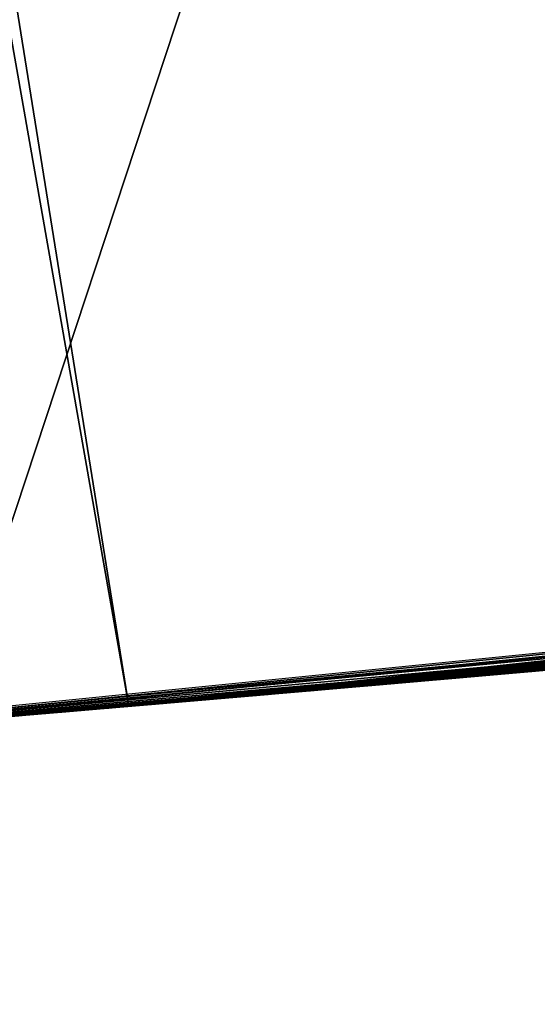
# Model space of a CAD drawing. Header units: millimetres. Extents: x -20 to 891, y -20 to 307.
# Tile 60 of 113: x 872.8548 to 872.9272, y 8.8156 to 8.9531. Entities that reach past the tile are written whole.
import ezdxf

# ---------------------------------------------------------------- set-up
doc = ezdxf.new("R2010")
doc.units = ezdxf.units.MM
doc.header["$LTSCALE"] = 41.718519
for name, color, linetype in [('78', 7, 'CONTINUOUS'), ('79', 7, 'CONTINUOUS'), ('80', 7, 'CONTINUOUS'), ('85', 7, 'CONTINUOUS'), ('93', 7, 'CONTINUOUS')]:
    doc.layers.add(name, color=color, linetype=linetype)

msp = doc.modelspace()

# ---------------------------------------------------------------- linework, layer by layer
at = {"layer": '78', "linetype": 'Continuous'}
for points in [[(866.54525, 48.24282, 65), (873.45983, 8.91633, 65), (867.12396, 48.37132, 65), (866.54525, 48.24282, 65)], [(873.45983, 8.91633, 65), (874.04762, 8.99293, 65), (867.12396, 48.37132, 65), (873.45983, 8.91633, 65)], [(865.9707, 48.09724, 65), (872.87006, 8.85719, 65), (866.54525, 48.24282, 65), (865.9707, 48.09724, 65)], [(872.87006, 8.85719, 65), (873.45983, 8.91633, 65), (866.54525, 48.24282, 65), (872.87006, 8.85719, 65)], [(872.27886, 8.81556, 65), (872.87006, 8.85719, 65), (865.9707, 48.09724, 65), (872.27886, 8.81556, 65)]]:
    msp.add_3dface(points, dxfattribs=at)
at = {"layer": '79', "linetype": 'Continuous'}
for points in [[(872.84444, 8.85502), (872.16423, 10.11124), (873.28988, 10.20536), (872.84444, 8.85502)], [(873.44273, 8.91437), (872.84444, 8.85502), (873.28988, 10.20536), (873.44273, 8.91437)]]:
    msp.add_3dface(points, dxfattribs=at)
at = {"layer": '80', "linetype": 'Continuous'}
for points in [[(873.74997, 8.95193, 10.4396), (872.86904, 8.8571, 11.96327), (872.86263, 8.85656, 9.73055), (873.74997, 8.95193, 10.4396)], [(872.87404, 8.85753, 11.9555), (872.86904, 8.8571, 11.96327), (873.74997, 8.95193, 10.4396), (872.87404, 8.85753, 11.9555)], [(872.8799, 8.85803, 11.94921), (872.87404, 8.85753, 11.9555), (873.74997, 8.95193, 10.4396), (872.8799, 8.85803, 11.94921)], [(872.88668, 8.85862, 11.94421), (872.8799, 8.85803, 11.94921), (873.74997, 8.95193, 10.4396), (872.88668, 8.85862, 11.94421)], [(872.89444, 8.85929, 11.94058), (872.88668, 8.85862, 11.94421), (873.74997, 8.95193, 10.4396), (872.89444, 8.85929, 11.94058)], [(872.90315, 8.86004, 11.93832), (872.89444, 8.85929, 11.94058), (873.74997, 8.95193, 10.4396), (872.90315, 8.86004, 11.93832)], [(872.91317, 8.86092, 11.93721), (872.90315, 8.86004, 11.93832), (873.74997, 8.95193, 10.4396), (872.91317, 8.86092, 11.93721)], [(872.92473, 8.86193, 11.93711), (872.91317, 8.86092, 11.93721), (873.74997, 8.95193, 10.4396), (872.92473, 8.86193, 11.93711)], [(872.93665, 8.86299, 11.9378), (872.92473, 8.86193, 11.93711), (873.74997, 8.95193, 10.4396), (872.93665, 8.86299, 11.9378)], [(873.54881, 8.92679, 16.96646), (872.78446, 8.85007, 18.2411), (872.76895, 8.84882, 16.9592), (873.54881, 8.92679, 16.96646)], [(872.80499, 8.85175, 18.2408), (872.78446, 8.85007, 18.2411), (873.54881, 8.92679, 16.96646), (872.80499, 8.85175, 18.2408)], [(873.49101, 8.91995, 18.25783), (872.80499, 8.85175, 18.2408), (873.54881, 8.92679, 16.96646), (873.49101, 8.91995, 18.25783)], [(873.49332, 8.92022, 21.734), (872.85562, 8.85596, 21.70401), (873.47432, 8.91801, 21.35349), (873.49332, 8.92022, 21.734)], [(873.47432, 8.91801, 21.35349), (872.85562, 8.85596, 21.70401), (873.41879, 8.91165, 21.35813), (873.47432, 8.91801, 21.35349)], [(873.45983, 8.91633, 65), (872.87006, 8.85719, 65), (873.41656, 8.91139, 25.28753), (873.45983, 8.91633, 65)], [(873.44273, 8.91437), (872.8902, 8.85892, 6.05054), (872.84444, 8.85502), (873.44273, 8.91437)], [(872.9597, 8.86504, 5.91877), (872.8902, 8.85892, 6.05054), (873.44273, 8.91437), (872.9597, 8.86504, 5.91877)], [(873.41879, 8.91165, 21.35813), (872.85562, 8.85596, 21.70401), (873.37232, 8.90644, 21.36227), (873.41879, 8.91165, 21.35813)], [(873.41656, 8.91139, 25.28753), (872.87006, 8.85719, 65), (873.35017, 8.904, 25.31867), (873.41656, 8.91139, 25.28753)], [(873.39674, 8.90916, 16.55589), (872.76895, 8.84882, 16.5416), (873.32496, 8.90125, 15.62578), (873.39674, 8.90916, 16.55589)], [(873.37232, 8.90644, 21.36227), (872.85562, 8.85596, 21.70401), (873.33248, 8.90207, 21.36601), (873.37232, 8.90644, 21.36227)], [(873.35017, 8.904, 25.31867), (872.87006, 8.85719, 65), (873.31241, 8.89989, 26.67257), (873.35017, 8.904, 25.31867)], [(873.33248, 8.90207, 21.36601), (872.85562, 8.85596, 21.70401), (873.29812, 8.89836, 21.36936), (873.33248, 8.90207, 21.36601)], [(873.32496, 8.90125, 15.62578), (872.76895, 8.84882, 16.5416), (873.22373, 8.89054, 15.57937), (873.32496, 8.90125, 15.62578)], [(873.31241, 8.89989, 26.67257), (872.87006, 8.85719, 65), (873.31228, 8.89988, 26.68122), (873.31241, 8.89989, 26.67257)], [(873.31228, 8.89988, 26.68122), (872.87006, 8.85719, 65), (873.3112, 8.89976, 26.69036), (873.31228, 8.89988, 26.68122)], [(873.3112, 8.89976, 26.69036), (872.87006, 8.85719, 65), (873.30922, 8.89955, 26.69963), (873.3112, 8.89976, 26.69036)], [(873.30922, 8.89955, 26.69963), (872.87006, 8.85719, 65), (873.30648, 8.89926, 26.70875), (873.30922, 8.89955, 26.69963)], [(873.30648, 8.89926, 26.70875), (872.87006, 8.85719, 65), (873.30291, 8.89887, 26.71781), (873.30648, 8.89926, 26.70875)], [(873.30291, 8.89887, 26.71781), (872.87006, 8.85719, 65), (873.29852, 8.8984, 26.72639), (873.30291, 8.89887, 26.71781)], [(873.29812, 8.89836, 21.36936), (872.85562, 8.85596, 21.70401), (873.26836, 8.8952, 21.37237), (873.29812, 8.89836, 21.36936)], [(873.29852, 8.8984, 26.72639), (872.87006, 8.85719, 65), (873.29362, 8.89788, 26.73388), (873.29852, 8.8984, 26.72639)], [(873.29362, 8.89788, 26.73388), (872.87006, 8.85719, 65), (873.28825, 8.89731, 26.74039), (873.29362, 8.89788, 26.73388)], [(873.28825, 8.89731, 26.74039), (872.87006, 8.85719, 65), (873.2822, 8.89666, 26.74624), (873.28825, 8.89731, 26.74039)], [(873.2822, 8.89666, 26.74624), (872.87006, 8.85719, 65), (873.27538, 8.89594, 26.75154), (873.2822, 8.89666, 26.74624)], [(873.27538, 8.89594, 26.75154), (872.87006, 8.85719, 65), (873.26739, 8.89509, 26.75655), (873.27538, 8.89594, 26.75154)], [(873.26836, 8.8952, 21.37237), (872.85562, 8.85596, 21.70401), (873.24245, 8.89248, 21.37506), (873.26836, 8.8952, 21.37237)], [(873.26739, 8.89509, 26.75655), (872.87006, 8.85719, 65), (873.2582, 8.89413, 26.76119), (873.26739, 8.89509, 26.75655)], [(873.2582, 8.89413, 26.76119), (872.87006, 8.85719, 65), (873.24755, 8.89301, 26.76535), (873.2582, 8.89413, 26.76119)], [(873.24245, 8.89248, 21.37506), (872.85562, 8.85596, 21.70401), (873.21979, 8.89013, 21.37746), (873.24245, 8.89248, 21.37506)], [(873.24755, 8.89301, 26.76535), (872.87006, 8.85719, 65), (873.23513, 8.89172, 26.7689), (873.24755, 8.89301, 26.76535)], [(873.23513, 8.89172, 26.7689), (872.87006, 8.85719, 65), (873.221, 8.89026, 26.77161), (873.23513, 8.89172, 26.7689)], [(873.22373, 8.89054, 15.57937), (872.76895, 8.84882, 16.5416), (873.13309, 8.88139, 15.52421), (873.22373, 8.89054, 15.57937)], [(873.21979, 8.89013, 21.37746), (872.85562, 8.85596, 21.70401), (873.19988, 8.88809, 21.37961), (873.21979, 8.89013, 21.37746)], [(873.221, 8.89026, 26.77161), (872.87006, 8.85719, 65), (873.20525, 8.88864, 26.77345), (873.221, 8.89026, 26.77161)], [(873.19988, 8.88809, 21.37961), (872.85562, 8.85596, 21.70401), (873.18225, 8.8863, 21.38154), (873.19988, 8.88809, 21.37961)], [(873.20525, 8.88864, 26.77345), (872.87006, 8.85719, 65), (873.18785, 8.88686, 26.77458), (873.20525, 8.88864, 26.77345)], [(873.18225, 8.8863, 21.38154), (872.85562, 8.85596, 21.70401), (873.16655, 8.88472, 21.38328), (873.18225, 8.8863, 21.38154)], [(873.18785, 8.88686, 26.77458), (872.87006, 8.85719, 65), (873.16876, 8.88494, 26.77523), (873.18785, 8.88686, 26.77458)], [(873.16876, 8.88494, 26.77523), (872.87006, 8.85719, 65), (873.14792, 8.88285, 26.77568), (873.16876, 8.88494, 26.77523)], [(873.16655, 8.88472, 21.38328), (872.85562, 8.85596, 21.70401), (873.15242, 8.8833, 21.38486), (873.16655, 8.88472, 21.38328)], [(873.15242, 8.8833, 21.38486), (872.85562, 8.85596, 21.70401), (873.13958, 8.88203, 21.3863), (873.15242, 8.8833, 21.38486)], [(873.14792, 8.88285, 26.77568), (872.87006, 8.85719, 65), (873.12592, 8.88068, 26.77629), (873.14792, 8.88285, 26.77568)], [(873.13309, 8.88139, 15.52421), (872.76895, 8.84882, 16.5416), (873.05267, 8.87362, 15.46053), (873.13309, 8.88139, 15.52421)], [(873.13958, 8.88203, 21.3863), (872.85562, 8.85596, 21.70401), (873.12779, 8.88086, 21.38764), (873.13958, 8.88203, 21.3863)], [(873.12779, 8.88086, 21.38764), (872.85562, 8.85596, 21.70401), (873.11702, 8.87981, 21.38887), (873.12779, 8.88086, 21.38764)], [(873.11702, 8.87981, 21.38887), (872.85562, 8.85596, 21.70401), (873.10585, 8.87872, 21.39015), (873.11702, 8.87981, 21.38887)], [(873.12592, 8.88068, 26.77629), (872.87006, 8.85719, 65), (873.10463, 8.8786, 26.7776), (873.12592, 8.88068, 26.77629)], [(873.10585, 8.87872, 21.39015), (872.85562, 8.85596, 21.70401), (873.09047, 8.87723, 21.39191), (873.10585, 8.87872, 21.39015)], [(873.10463, 8.8786, 26.7776), (872.87006, 8.85719, 65), (873.0857, 8.87677, 26.78), (873.10463, 8.8786, 26.7776)], [(873.09047, 8.87723, 21.39191), (872.85562, 8.85596, 21.70401), (873.07351, 8.8756, 21.39387), (873.09047, 8.87723, 21.39191)], [(873.0857, 8.87677, 26.78), (872.87006, 8.85719, 65), (873.05938, 8.87425, 26.78662), (873.0857, 8.87677, 26.78)], [(873.07351, 8.8756, 21.39387), (872.85562, 8.85596, 21.70401), (873.05764, 8.87409, 21.39569), (873.07351, 8.8756, 21.39387)], [(873.05764, 8.87409, 21.39569), (872.85562, 8.85596, 21.70401), (873.04293, 8.8727, 21.39738), (873.05764, 8.87409, 21.39569)], [(873.05938, 8.87425, 26.78662), (872.87006, 8.85719, 65), (873.03076, 8.87156, 26.79715), (873.05938, 8.87425, 26.78662)], [(873.05267, 8.87362, 15.46053), (872.76895, 8.84882, 16.5416), (872.98023, 8.8669, 15.38701), (873.05267, 8.87362, 15.46053)], [(873.04293, 8.8727, 21.39738), (872.85562, 8.85596, 21.70401), (873.02934, 8.87142, 21.39892), (873.04293, 8.8727, 21.39738)], [(873.02934, 8.87142, 21.39892), (872.85562, 8.85596, 21.70401), (873.01684, 8.87026, 21.40033), (873.02934, 8.87142, 21.39892)], [(873.03076, 8.87156, 26.79715), (872.87006, 8.85719, 65), (873.00297, 8.86898, 26.8085), (873.03076, 8.87156, 26.79715)], [(873.01684, 8.87026, 21.40033), (872.85562, 8.85596, 21.70401), (873.00542, 8.86921, 21.4016), (873.01684, 8.87026, 21.40033)], [(873.00542, 8.86921, 21.4016), (872.85562, 8.85596, 21.70401), (872.99506, 8.86825, 21.40272), (873.00542, 8.86921, 21.4016)], [(873.00297, 8.86898, 26.8085), (872.87006, 8.85719, 65), (872.97874, 8.86676, 26.81766), (873.00297, 8.86898, 26.8085)], [(872.99506, 8.86825, 21.40272), (872.85562, 8.85596, 21.70401), (872.98594, 8.86742, 21.4037), (872.99506, 8.86825, 21.40272)], [(872.98594, 8.86742, 21.4037), (872.85562, 8.85596, 21.70401), (872.97536, 8.86646, 21.40479), (872.98594, 8.86742, 21.4037)], [(872.98023, 8.8669, 15.38701), (872.76895, 8.84882, 16.5416), (872.91559, 8.86113, 15.30293), (872.98023, 8.8669, 15.38701)], [(872.97536, 8.86646, 21.40479), (872.85562, 8.85596, 21.70401), (872.96513, 8.86553, 21.4058), (872.97536, 8.86646, 21.40479)], [(872.97874, 8.86676, 26.81766), (872.87006, 8.85719, 65), (872.95885, 8.86497, 26.82365), (872.97874, 8.86676, 26.81766)], [(872.96513, 8.86553, 21.4058), (872.85562, 8.85596, 21.70401), (872.95617, 8.86473, 21.40665), (872.96513, 8.86553, 21.4058)], [(872.95617, 8.86473, 21.40665), (872.85562, 8.85596, 21.70401), (872.94817, 8.86401, 21.40736), (872.95617, 8.86473, 21.40665)], [(872.95885, 8.86497, 26.82365), (872.87006, 8.85719, 65), (872.94213, 8.86347, 26.82671), (872.95885, 8.86497, 26.82365)], [(872.95623, 8.86473, 8.0816), (872.92916, 8.86232, 8.56052), (872.92689, 8.86212, 8.00831), (872.95623, 8.86473, 8.0816)], [(872.94817, 8.86401, 21.40736), (872.85562, 8.85596, 21.70401), (872.94095, 8.86337, 21.40795), (872.94817, 8.86401, 21.40736)], [(872.94095, 8.86337, 21.40795), (872.85562, 8.85596, 21.70401), (872.93442, 8.86279, 21.40844), (872.94095, 8.86337, 21.40795)], [(872.93619, 8.86294, 25.27192), (872.86326, 8.85661, 25.37236), (872.93155, 8.86253, 23.20214), (872.93619, 8.86294, 25.27192)], [(872.94213, 8.86347, 26.82671), (872.87006, 8.85719, 65), (872.92746, 8.86217, 26.82692), (872.94213, 8.86347, 26.82671)], [(872.93485, 8.86283, 9.53834), (872.91249, 8.86086, 9.53344), (872.92761, 8.86219, 9.11433), (872.93485, 8.86283, 9.53834)], [(872.94857, 8.86405, 18.50715), (872.92791, 8.86221, 20.97753), (872.92602, 8.86205, 18.48771), (872.94857, 8.86405, 18.50715)], [(872.93442, 8.86279, 21.40844), (872.85562, 8.85596, 21.70401), (872.92787, 8.86221, 21.40888), (872.93442, 8.86279, 21.40844)], [(872.92787, 8.86221, 21.40888), (872.85562, 8.85596, 21.70401), (872.92148, 8.86165, 21.40924), (872.92787, 8.86221, 21.40888)], [(872.92148, 8.86165, 21.40924), (872.85562, 8.85596, 21.70401), (872.91546, 8.86112, 21.40951), (872.92148, 8.86165, 21.40924)], [(872.93155, 8.86253, 23.20214), (872.86326, 8.85661, 25.37236), (872.9261, 8.86205, 23.20256), (872.93155, 8.86253, 23.20214)], [(872.9261, 8.86205, 23.20256), (872.86326, 8.85661, 25.37236), (872.92083, 8.86159, 23.20295), (872.9261, 8.86205, 23.20256)], [(872.92083, 8.86159, 23.20295), (872.86326, 8.85661, 25.37236), (872.91575, 8.86114, 23.20331), (872.92083, 8.86159, 23.20295)], [(872.92746, 8.86217, 26.82692), (872.87006, 8.85719, 65), (872.9143, 8.86102, 26.82431), (872.92746, 8.86217, 26.82692)], [(872.93235, 8.8626, 14.35298), (872.87617, 8.85771, 14.44079), (872.93029, 8.86242, 13.20804), (872.93235, 8.8626, 14.35298)], [(872.93029, 8.86242, 13.20804), (872.87617, 8.85771, 14.44079), (872.92525, 8.86198, 13.2083), (872.93029, 8.86242, 13.20804)], [(872.92525, 8.86198, 13.2083), (872.87617, 8.85771, 14.44079), (872.92039, 8.86155, 13.20853), (872.92525, 8.86198, 13.2083)], [(872.92039, 8.86155, 13.20853), (872.87617, 8.85771, 14.44079), (872.91563, 8.86113, 13.20871), (872.92039, 8.86155, 13.20853)], [(872.92689, 8.86212, 8.00831), (872.89727, 8.85953, 8.5595), (872.89713, 8.85952, 7.9215), (872.92689, 8.86212, 8.00831)], [(872.90718, 8.86039, 8.55955), (872.89727, 8.85953, 8.5595), (872.92689, 8.86212, 8.00831), (872.90718, 8.86039, 8.55955)], [(872.92743, 8.86217, 22.6256), (872.9051, 8.86021, 22.62506), (872.91268, 8.86087, 22.26092), (872.92743, 8.86217, 22.6256)], [(872.91781, 8.86132, 8.55994), (872.90718, 8.86039, 8.55955), (872.92689, 8.86212, 8.00831), (872.91781, 8.86132, 8.55994)], [(872.92602, 8.86205, 18.48771), (872.91056, 8.86069, 20.97707), (872.9088, 8.86053, 18.4729), (872.92602, 8.86205, 18.48771)], [(872.91892, 8.86142, 20.97716), (872.91056, 8.86069, 20.97707), (872.92602, 8.86205, 18.48771), (872.91892, 8.86142, 20.97716)], [(872.92226, 8.86171, 12.37808), (872.91871, 8.8614, 12.66461), (872.91211, 8.86082, 12.37653), (872.92226, 8.86171, 12.37808)], [(872.92761, 8.86219, 9.11433), (872.91249, 8.86086, 9.53344), (872.91723, 8.86127, 9.11465), (872.92761, 8.86219, 9.11433)], [(872.92997, 8.86239, 22.2603), (872.92743, 8.86217, 22.6256), (872.91268, 8.86087, 22.26092), (872.92997, 8.86239, 22.2603)], [(872.92916, 8.86232, 8.56052), (872.91781, 8.86132, 8.55994), (872.92689, 8.86212, 8.00831), (872.92916, 8.86232, 8.56052)], [(872.92801, 8.86222, 12.66531), (872.91871, 8.8614, 12.66461), (872.92226, 8.86171, 12.37808), (872.92801, 8.86222, 12.66531)], [(872.92791, 8.86221, 20.97753), (872.91892, 8.86142, 20.97716), (872.92602, 8.86205, 18.48771), (872.92791, 8.86221, 20.97753)], [(872.93281, 8.86265, 12.37944), (872.92801, 8.86222, 12.66531), (872.92226, 8.86171, 12.37808), (872.93281, 8.86265, 12.37944)], [(872.91559, 8.86113, 15.30293), (872.76895, 8.84882, 16.5416), (872.86175, 8.85648, 15.2119), (872.91559, 8.86113, 15.30293)], [(872.91546, 8.86112, 21.40951), (872.85562, 8.85596, 21.70401), (872.90982, 8.86062, 21.4097), (872.91546, 8.86112, 21.40951)], [(872.90982, 8.86062, 21.4097), (872.85562, 8.85596, 21.70401), (872.90443, 8.86015, 21.40979), (872.90982, 8.86062, 21.4097)], [(872.90443, 8.86015, 21.40979), (872.85562, 8.85596, 21.70401), (872.89941, 8.85972, 21.40979), (872.90443, 8.86015, 21.40979)], [(872.91575, 8.86114, 23.20331), (872.86326, 8.85661, 25.37236), (872.91087, 8.86072, 23.20364), (872.91575, 8.86114, 23.20331)], [(872.91087, 8.86072, 23.20364), (872.86326, 8.85661, 25.37236), (872.90618, 8.86031, 23.20395), (872.91087, 8.86072, 23.20364)], [(872.90618, 8.86031, 23.20395), (872.86326, 8.85661, 25.37236), (872.90169, 8.85992, 23.20423), (872.90618, 8.86031, 23.20395)], [(872.9143, 8.86102, 26.82431), (872.87006, 8.85719, 65), (872.9018, 8.85992, 26.81899), (872.9143, 8.86102, 26.82431)], [(872.91563, 8.86113, 13.20871), (872.87617, 8.85771, 14.44079), (872.91093, 8.86072, 13.20885), (872.91563, 8.86113, 13.20871)], [(872.91093, 8.86072, 13.20885), (872.87617, 8.85771, 14.44079), (872.90635, 8.86032, 13.20894), (872.91093, 8.86072, 13.20885)], [(872.90635, 8.86032, 13.20894), (872.87617, 8.85771, 14.44079), (872.90199, 8.85994, 13.20898), (872.90635, 8.86032, 13.20894)], [(872.9051, 8.86021, 22.62506), (872.88787, 8.85872, 22.62623), (872.89654, 8.85947, 22.26139), (872.9051, 8.86021, 22.62506)], [(872.91249, 8.86086, 9.53344), (872.89321, 8.85918, 9.52841), (872.90734, 8.86041, 9.11473), (872.91249, 8.86086, 9.53344)], [(872.90734, 8.86041, 9.11473), (872.89321, 8.85918, 9.52841), (872.89792, 8.85959, 9.11456), (872.90734, 8.86041, 9.11473)], [(872.9088, 8.86053, 18.4729), (872.89609, 8.85943, 20.97781), (872.89486, 8.85932, 18.46093), (872.9088, 8.86053, 18.4729)], [(872.90341, 8.86006, 12.66349), (872.89545, 8.85937, 12.663), (872.90306, 8.86003, 12.37482), (872.90341, 8.86006, 12.66349)], [(872.90295, 8.86002, 20.97728), (872.89609, 8.85943, 20.97781), (872.9088, 8.86053, 18.4729), (872.90295, 8.86002, 20.97728)], [(872.91268, 8.86087, 22.26092), (872.9051, 8.86021, 22.62506), (872.89654, 8.85947, 22.26139), (872.91268, 8.86087, 22.26092)], [(872.91056, 8.86069, 20.97707), (872.90295, 8.86002, 20.97728), (872.9088, 8.86053, 18.4729), (872.91056, 8.86069, 20.97707)], [(872.91211, 8.86082, 12.37653), (872.90341, 8.86006, 12.66349), (872.90306, 8.86003, 12.37482), (872.91211, 8.86082, 12.37653)], [(872.91074, 8.8607, 12.66401), (872.90341, 8.86006, 12.66349), (872.91211, 8.86082, 12.37653), (872.91074, 8.8607, 12.66401)], [(872.91723, 8.86127, 9.11465), (872.91249, 8.86086, 9.53344), (872.90734, 8.86041, 9.11473), (872.91723, 8.86127, 9.11465)], [(872.91871, 8.8614, 12.66461), (872.91074, 8.8607, 12.66401), (872.91211, 8.86082, 12.37653), (872.91871, 8.8614, 12.66461)], [(872.8902, 8.85892, 6.05054), (872.83104, 8.8539, 6.1867), (872.84444, 8.85502), (872.8902, 8.85892, 6.05054)], [(872.89941, 8.85972, 21.40979), (872.85562, 8.85596, 21.70401), (872.89492, 8.85933, 21.4097), (872.89941, 8.85972, 21.40979)], [(872.89492, 8.85933, 21.4097), (872.85562, 8.85596, 21.70401), (872.89089, 8.85898, 21.40953), (872.89492, 8.85933, 21.4097)], [(872.89089, 8.85898, 21.40953), (872.85562, 8.85596, 21.70401), (872.88728, 8.85867, 21.40929), (872.89089, 8.85898, 21.40953)], [(872.89713, 8.85952, 7.9215), (872.86533, 8.85679, 8.56482), (872.86263, 8.85656, 7.8224), (872.89713, 8.85952, 7.9215)], [(872.90169, 8.85992, 23.20423), (872.86326, 8.85661, 25.37236), (872.89742, 8.85954, 23.20448), (872.90169, 8.85992, 23.20423)], [(872.89742, 8.85954, 23.20448), (872.86326, 8.85661, 25.37236), (872.89335, 8.85919, 23.2047), (872.89742, 8.85954, 23.20448)], [(872.89335, 8.85919, 23.2047), (872.86326, 8.85661, 25.37236), (872.88952, 8.85886, 23.2049), (872.89335, 8.85919, 23.2047)], [(872.88952, 8.85886, 23.2049), (872.86326, 8.85661, 25.37236), (872.88586, 8.85855, 23.20507), (872.88952, 8.85886, 23.2049)], [(872.87206, 8.85736, 8.56274), (872.86533, 8.85679, 8.56482), (872.89713, 8.85952, 7.9215), (872.87206, 8.85736, 8.56274)], [(872.9018, 8.85992, 26.81899), (872.87006, 8.85719, 65), (872.8893, 8.85884, 26.8104), (872.9018, 8.85992, 26.81899)], [(872.8893, 8.85884, 26.8104), (872.87006, 8.85719, 65), (872.87694, 8.85778, 26.79778), (872.8893, 8.85884, 26.8104)], [(872.87963, 8.85801, 8.56111), (872.87206, 8.85736, 8.56274), (872.89713, 8.85952, 7.9215), (872.87963, 8.85801, 8.56111)], [(872.88787, 8.85872, 22.62623), (872.87369, 8.8575, 22.6288), (872.88173, 8.85819, 22.2617), (872.88787, 8.85872, 22.62623)], [(872.89321, 8.85918, 9.52841), (872.87602, 8.8577, 9.52319), (872.88927, 8.85884, 9.11421), (872.89321, 8.85918, 9.52841)], [(872.88927, 8.85884, 9.11421), (872.87602, 8.8577, 9.52319), (872.88116, 8.85814, 9.11359), (872.88927, 8.85884, 9.11421)], [(872.90199, 8.85994, 13.20898), (872.87617, 8.85771, 14.44079), (872.89784, 8.85958, 13.20898), (872.90199, 8.85994, 13.20898)], [(872.89784, 8.85958, 13.20898), (872.87617, 8.85771, 14.44079), (872.89388, 8.85924, 13.20893), (872.89784, 8.85958, 13.20898)], [(872.89388, 8.85924, 13.20893), (872.87617, 8.85771, 14.44079), (872.89012, 8.85891, 13.20886), (872.89388, 8.85924, 13.20893)], [(872.89012, 8.85891, 13.20886), (872.87617, 8.85771, 14.44079), (872.88654, 8.8586, 13.20875), (872.89012, 8.85891, 13.20886)], [(872.88808, 8.85874, 8.55998), (872.87963, 8.85801, 8.56111), (872.89713, 8.85952, 7.9215), (872.88808, 8.85874, 8.55998)], [(872.88753, 8.85869, 12.37071), (872.88716, 8.85866, 12.66262), (872.88088, 8.85812, 12.36827), (872.88753, 8.85869, 12.37071)], [(872.89654, 8.85947, 22.26139), (872.88787, 8.85872, 22.62623), (872.88173, 8.85819, 22.2617), (872.89654, 8.85947, 22.26139)], [(872.89486, 8.85932, 18.46093), (872.88424, 8.85841, 20.97995), (872.8829, 8.85829, 18.45068), (872.89486, 8.85932, 18.46093)], [(872.88987, 8.85889, 20.97869), (872.88424, 8.85841, 20.97995), (872.89486, 8.85932, 18.46093), (872.88987, 8.85889, 20.97869)], [(872.89545, 8.85937, 12.663), (872.88716, 8.85866, 12.66262), (872.89495, 8.85933, 12.37291), (872.89545, 8.85937, 12.663)], [(872.89495, 8.85933, 12.37291), (872.88716, 8.85866, 12.66262), (872.88753, 8.85869, 12.37071), (872.89495, 8.85933, 12.37291)], [(872.89727, 8.85953, 8.5595), (872.88808, 8.85874, 8.55998), (872.89713, 8.85952, 7.9215), (872.89727, 8.85953, 8.5595)], [(872.89792, 8.85959, 9.11456), (872.89321, 8.85918, 9.52841), (872.88927, 8.85884, 9.11421), (872.89792, 8.85959, 9.11456)], [(872.89609, 8.85943, 20.97781), (872.88987, 8.85889, 20.97869), (872.89486, 8.85932, 18.46093), (872.89609, 8.85943, 20.97781)], [(872.90306, 8.86003, 12.37482), (872.89545, 8.85937, 12.663), (872.89495, 8.85933, 12.37291), (872.90306, 8.86003, 12.37482)], [(872.87617, 8.85771, 14.44079), (872.83131, 8.85392, 14.53354), (872.87351, 8.85749, 13.20801), (872.87617, 8.85771, 14.44079)], [(872.87351, 8.85749, 13.20801), (872.83131, 8.85392, 14.53354), (872.87042, 8.85722, 13.20771), (872.87351, 8.85749, 13.20801)], [(872.88728, 8.85867, 21.40929), (872.85562, 8.85596, 21.70401), (872.88398, 8.85838, 21.40898), (872.88728, 8.85867, 21.40929)], [(872.88398, 8.85838, 21.40898), (872.85562, 8.85596, 21.70401), (872.88083, 8.85811, 21.40856), (872.88398, 8.85838, 21.40898)], [(872.88083, 8.85811, 21.40856), (872.85562, 8.85596, 21.70401), (872.87772, 8.85785, 21.40801), (872.88083, 8.85811, 21.40856)], [(872.87772, 8.85785, 21.40801), (872.85562, 8.85596, 21.70401), (872.87488, 8.8576, 21.40737), (872.87772, 8.85785, 21.40801)], [(872.87488, 8.8576, 21.40737), (872.85562, 8.85596, 21.70401), (872.8723, 8.85738, 21.40662), (872.87488, 8.8576, 21.40737)], [(872.8723, 8.85738, 21.40662), (872.85562, 8.85596, 21.70401), (872.87006, 8.85719, 21.40574), (872.8723, 8.85738, 21.40662)], [(872.87602, 8.8577, 9.52319), (872.85869, 8.85622, 9.51771), (872.87381, 8.85751, 9.11261), (872.87602, 8.8577, 9.52319)], [(872.87381, 8.85751, 9.11261), (872.85869, 8.85622, 9.51771), (872.86741, 8.85696, 9.11119), (872.87381, 8.85751, 9.11261)], [(872.87369, 8.8575, 22.6288), (872.86173, 8.85648, 22.63298), (872.86809, 8.85702, 22.26184), (872.87369, 8.8575, 22.6288)], [(872.88586, 8.85855, 23.20507), (872.86326, 8.85661, 25.37236), (872.88236, 8.85824, 23.20522), (872.88586, 8.85855, 23.20507)], [(872.88236, 8.85824, 23.20522), (872.86326, 8.85661, 25.37236), (872.87871, 8.85793, 23.20536), (872.88236, 8.85824, 23.20522)], [(872.87871, 8.85793, 23.20536), (872.86326, 8.85661, 25.37236), (872.87472, 8.85759, 23.20549), (872.87871, 8.85793, 23.20536)], [(872.87472, 8.85759, 23.20549), (872.86326, 8.85661, 25.37236), (872.87099, 8.85727, 23.20559), (872.87472, 8.85759, 23.20549)], [(872.87694, 8.85778, 26.79778), (872.87006, 8.85719, 65), (872.86439, 8.85671, 26.78016), (872.87694, 8.85778, 26.79778)], [(872.87292, 8.85744, 12.66211), (872.86659, 8.8569, 12.66184), (872.87032, 8.85721, 12.36274), (872.87292, 8.85744, 12.66211)], [(872.8829, 8.85829, 18.45068), (872.8712, 8.85729, 20.9857), (872.86795, 8.85701, 18.43789), (872.8829, 8.85829, 18.45068)], [(872.88173, 8.85819, 22.2617), (872.87369, 8.8575, 22.6288), (872.86809, 8.85702, 22.26184), (872.88173, 8.85819, 22.2617)], [(872.87509, 8.85762, 12.3656), (872.87292, 8.85744, 12.66211), (872.87032, 8.85721, 12.36274), (872.87509, 8.85762, 12.3656)], [(872.87506, 8.85762, 20.98345), (872.8712, 8.85729, 20.9857), (872.8829, 8.85829, 18.45068), (872.87506, 8.85762, 20.98345)], [(872.87966, 8.85801, 12.66235), (872.87292, 8.85744, 12.66211), (872.87509, 8.85762, 12.3656), (872.87966, 8.85801, 12.66235)], [(872.87665, 8.85775, 13.20826), (872.87617, 8.85771, 14.44079), (872.87351, 8.85749, 13.20801), (872.87665, 8.85775, 13.20826)], [(872.88116, 8.85814, 9.11359), (872.87602, 8.8577, 9.52319), (872.87381, 8.85751, 9.11261), (872.88116, 8.85814, 9.11359)], [(872.87939, 8.85799, 20.98153), (872.87506, 8.85762, 20.98345), (872.8829, 8.85829, 18.45068), (872.87939, 8.85799, 20.98153)], [(872.88088, 8.85812, 12.36827), (872.87966, 8.85801, 12.66235), (872.87509, 8.85762, 12.3656), (872.88088, 8.85812, 12.36827)], [(872.88654, 8.8586, 13.20875), (872.87617, 8.85771, 14.44079), (872.8831, 8.85831, 13.20861), (872.88654, 8.8586, 13.20875)], [(872.8831, 8.85831, 13.20861), (872.87617, 8.85771, 14.44079), (872.87982, 8.85803, 13.20845), (872.8831, 8.85831, 13.20861)], [(872.87982, 8.85803, 13.20845), (872.87617, 8.85771, 14.44079), (872.87665, 8.85775, 13.20826), (872.87982, 8.85803, 13.20845)], [(872.88424, 8.85841, 20.97995), (872.87939, 8.85799, 20.98153), (872.8829, 8.85829, 18.45068), (872.88424, 8.85841, 20.97995)], [(872.88716, 8.85866, 12.66262), (872.87966, 8.85801, 12.66235), (872.88088, 8.85812, 12.36827), (872.88716, 8.85866, 12.66262)], [(872.87006, 8.85719, 65), (872.27886, 8.81556, 65), (872.86439, 8.85671, 26.78016), (872.87006, 8.85719, 65)], [(872.86439, 8.85671, 26.78016), (872.27886, 8.81556, 65), (872.85166, 8.85563, 26.75724), (872.86439, 8.85671, 26.78016)], [(872.86175, 8.85648, 15.2119), (872.76895, 8.84882, 16.5416), (872.81975, 8.85296, 15.11635), (872.86175, 8.85648, 15.2119)], [(872.86263, 8.85656, 7.8224), (872.83308, 8.85407, 8.61475), (872.79915, 8.85127, 7.63016), (872.86263, 8.85656, 7.8224)], [(872.86326, 8.85661, 25.37236), (872.80336, 8.85161, 25.47491), (872.8615, 8.85646, 23.20572), (872.86326, 8.85661, 25.37236)], [(872.8615, 8.85646, 23.20572), (872.80336, 8.85161, 25.47491), (872.85874, 8.85623, 23.20572), (872.8615, 8.85646, 23.20572)], [(872.85874, 8.85623, 23.20572), (872.80336, 8.85161, 25.47491), (872.85617, 8.85601, 23.2057), (872.85874, 8.85623, 23.20572)], [(872.85617, 8.85601, 23.2057), (872.80336, 8.85161, 25.47491), (872.85374, 8.85581, 23.20566), (872.85617, 8.85601, 23.2057)], [(872.87042, 8.85722, 13.20771), (872.83131, 8.85392, 14.53354), (872.86745, 8.85697, 13.20734), (872.87042, 8.85722, 13.20771)], [(872.86745, 8.85697, 13.20734), (872.83131, 8.85392, 14.53354), (872.8646, 8.85673, 13.20691), (872.86745, 8.85697, 13.20734)], [(872.8646, 8.85673, 13.20691), (872.83131, 8.85392, 14.53354), (872.86187, 8.85649, 13.20641), (872.8646, 8.85673, 13.20691)], [(872.86187, 8.85649, 13.20641), (872.83131, 8.85392, 14.53354), (872.85932, 8.85628, 13.20584), (872.86187, 8.85649, 13.20641)], [(872.85932, 8.85628, 13.20584), (872.83131, 8.85392, 14.53354), (872.85695, 8.85608, 13.2052), (872.85932, 8.85628, 13.20584)], [(872.85695, 8.85608, 13.2052), (872.83131, 8.85392, 14.53354), (872.85468, 8.85588, 13.20446), (872.85695, 8.85608, 13.2052)], [(872.83351, 8.85411, 8.60754), (872.83308, 8.85407, 8.61475), (872.86263, 8.85656, 7.8224), (872.83351, 8.85411, 8.60754)], [(872.83438, 8.85418, 8.60094), (872.83351, 8.85411, 8.60754), (872.86263, 8.85656, 7.8224), (872.83438, 8.85418, 8.60094)], [(872.83564, 8.85428, 8.59479), (872.83438, 8.85418, 8.60094), (872.86263, 8.85656, 7.8224), (872.83564, 8.85428, 8.59479)], [(872.86795, 8.85701, 18.43789), (872.84147, 8.85477, 21.70551), (872.83488, 8.85422, 18.40974), (872.86795, 8.85701, 18.43789)], [(872.83747, 8.85444, 8.58929), (872.83564, 8.85428, 8.59479), (872.86263, 8.85656, 7.8224), (872.83747, 8.85444, 8.58929)], [(872.83982, 8.85463, 8.58432), (872.83747, 8.85444, 8.58929), (872.86263, 8.85656, 7.8224), (872.83982, 8.85463, 8.58432)], [(872.84271, 8.85488, 8.57989), (872.83982, 8.85463, 8.58432), (872.86263, 8.85656, 7.8224), (872.84271, 8.85488, 8.57989)], [(872.86263, 8.85656, 9.73055), (872.8424, 8.85485, 12.6634), (872.84032, 8.85468, 9.71249), (872.86263, 8.85656, 9.73055)], [(872.8484, 8.85535, 21.70419), (872.84147, 8.85477, 21.70551), (872.86795, 8.85701, 18.43789), (872.8484, 8.85535, 21.70419)], [(872.84606, 8.85516, 12.66231), (872.8424, 8.85485, 12.6634), (872.86263, 8.85656, 9.73055), (872.84606, 8.85516, 12.66231)], [(872.84621, 8.85517, 8.57605), (872.84271, 8.85488, 8.57989), (872.86263, 8.85656, 7.8224), (872.84621, 8.85517, 8.57605)], [(872.85869, 8.85622, 9.51771), (872.84345, 8.85494, 9.51343), (872.85677, 8.85606, 9.10688), (872.85869, 8.85622, 9.51771)], [(872.85677, 8.85606, 9.10688), (872.84345, 8.85494, 9.51343), (872.85252, 8.8557, 9.10413), (872.85677, 8.85606, 9.10688)], [(872.85592, 8.85599, 22.26177), (872.85184, 8.85564, 22.63891), (872.84511, 8.85508, 22.26125), (872.85592, 8.85599, 22.26177)], [(872.85027, 8.85551, 12.66172), (872.84606, 8.85516, 12.66231), (872.86263, 8.85656, 9.73055), (872.85027, 8.85551, 12.66172)], [(872.85026, 8.85551, 8.57267), (872.84621, 8.85517, 8.57605), (872.86263, 8.85656, 7.8224), (872.85026, 8.85551, 8.57267)], [(872.85531, 8.85594, 21.02235), (872.8484, 8.85535, 21.70419), (872.86795, 8.85701, 18.43789), (872.85531, 8.85594, 21.02235)], [(872.85562, 8.85596, 21.70401), (872.8484, 8.85535, 21.70419), (872.85552, 8.85596, 21.03595), (872.85562, 8.85596, 21.70401)], [(872.85552, 8.85596, 21.03595), (872.8484, 8.85535, 21.70419), (872.85528, 8.85594, 21.02881), (872.85552, 8.85596, 21.03595)], [(872.85528, 8.85594, 21.02881), (872.8484, 8.85535, 21.70419), (872.85531, 8.85594, 21.02235), (872.85528, 8.85594, 21.02881)], [(872.85449, 8.85587, 8.56983), (872.85026, 8.85551, 8.57267), (872.86263, 8.85656, 7.8224), (872.85449, 8.85587, 8.56983)], [(872.85518, 8.85593, 12.6615), (872.85027, 8.85551, 12.66172), (872.86263, 8.85656, 9.73055), (872.85518, 8.85593, 12.6615)], [(872.86173, 8.85648, 22.63298), (872.85184, 8.85564, 22.63891), (872.85592, 8.85599, 22.26177), (872.86173, 8.85648, 22.63298)], [(872.85542, 8.85595, 8.8376), (872.854, 8.85583, 8.87939), (872.85328, 8.85577, 8.81422), (872.85542, 8.85595, 8.8376)], [(872.85528, 8.85594, 8.85897), (872.854, 8.85583, 8.87939), (872.85542, 8.85595, 8.8376), (872.85528, 8.85594, 8.85897)], [(872.85947, 8.85629, 8.56722), (872.85449, 8.85587, 8.56983), (872.86263, 8.85656, 7.8224), (872.85947, 8.85629, 8.56722)], [(872.85707, 8.85609, 12.33545), (872.85518, 8.85593, 12.6615), (872.86263, 8.85656, 9.73055), (872.85707, 8.85609, 12.33545)], [(872.86069, 8.85639, 12.66159), (872.85518, 8.85593, 12.6615), (872.85938, 8.85628, 12.34901), (872.86069, 8.85639, 12.66159)], [(872.85938, 8.85628, 12.34901), (872.85518, 8.85593, 12.6615), (872.85814, 8.85618, 12.34495), (872.85938, 8.85628, 12.34901)], [(872.85814, 8.85618, 12.34495), (872.85518, 8.85593, 12.6615), (872.85734, 8.85611, 12.34049), (872.85814, 8.85618, 12.34495)], [(872.85734, 8.85611, 12.34049), (872.85518, 8.85593, 12.6615), (872.85707, 8.85609, 12.33545), (872.85734, 8.85611, 12.34049)], [(872.8556, 8.85596, 21.01651), (872.85531, 8.85594, 21.02235), (872.86795, 8.85701, 18.43789), (872.8556, 8.85596, 21.01651)], [(872.85606, 8.856, 21.04397), (872.85562, 8.85596, 21.70401), (872.85552, 8.85596, 21.03595), (872.85606, 8.856, 21.04397)], [(872.85615, 8.85601, 21.01124), (872.8556, 8.85596, 21.01651), (872.86795, 8.85701, 18.43789), (872.85615, 8.85601, 21.01124)], [(872.87006, 8.85719, 21.40574), (872.85562, 8.85596, 21.70401), (872.86811, 8.85702, 21.40468), (872.87006, 8.85719, 21.40574)], [(872.86811, 8.85702, 21.40468), (872.85562, 8.85596, 21.70401), (872.86645, 8.85688, 21.40338), (872.86811, 8.85702, 21.40468)], [(872.86645, 8.85688, 21.40338), (872.85562, 8.85596, 21.70401), (872.86515, 8.85677, 21.40183), (872.86645, 8.85688, 21.40338)], [(872.86515, 8.85677, 21.40183), (872.85562, 8.85596, 21.70401), (872.86421, 8.85669, 21.40008), (872.86515, 8.85677, 21.40183)], [(872.86421, 8.85669, 21.40008), (872.85562, 8.85596, 21.70401), (872.86357, 8.85664, 21.39825), (872.86421, 8.85669, 21.40008)], [(872.86357, 8.85664, 21.39825), (872.85562, 8.85596, 21.70401), (872.86314, 8.8566, 21.39626), (872.86357, 8.85664, 21.39825)], [(872.86314, 8.8566, 21.39626), (872.85562, 8.85596, 21.70401), (872.86289, 8.85658, 21.39404), (872.86314, 8.8566, 21.39626)], [(872.86289, 8.85658, 21.39404), (872.85562, 8.85596, 21.70401), (872.86283, 8.85657, 21.39165), (872.86289, 8.85658, 21.39404)], [(872.86283, 8.85657, 21.39165), (872.85562, 8.85596, 21.70401), (872.86292, 8.85658, 21.38914), (872.86283, 8.85657, 21.39165)], [(872.86292, 8.85658, 21.38914), (872.85562, 8.85596, 21.70401), (872.86288, 8.85658, 21.333), (872.86292, 8.85658, 21.38914)], [(872.86288, 8.85658, 21.333), (872.85562, 8.85596, 21.70401), (872.8626, 8.85656, 21.32678), (872.86288, 8.85658, 21.333)], [(872.8626, 8.85656, 21.32678), (872.85562, 8.85596, 21.70401), (872.86227, 8.85653, 21.31984), (872.8626, 8.85656, 21.32678)], [(872.86227, 8.85653, 21.31984), (872.85562, 8.85596, 21.70401), (872.86191, 8.8565, 21.31209), (872.86227, 8.85653, 21.31984)], [(872.86191, 8.8565, 21.31209), (872.85562, 8.85596, 21.70401), (872.86153, 8.85647, 21.30339), (872.86191, 8.8565, 21.31209)], [(872.86153, 8.85647, 21.30339), (872.85562, 8.85596, 21.70401), (872.8612, 8.85644, 21.29375), (872.86153, 8.85647, 21.30339)], [(872.8612, 8.85644, 21.29375), (872.85562, 8.85596, 21.70401), (872.86097, 8.85642, 21.28387), (872.8612, 8.85644, 21.29375)], [(872.86097, 8.85642, 21.28387), (872.85562, 8.85596, 21.70401), (872.86091, 8.85641, 21.27421), (872.86097, 8.85642, 21.28387)], [(872.86091, 8.85641, 21.27421), (872.85562, 8.85596, 21.70401), (872.86103, 8.85642, 21.26317), (872.86091, 8.85641, 21.27421)], [(872.86103, 8.85642, 21.26317), (872.85562, 8.85596, 21.70401), (872.85993, 8.85633, 21.07882), (872.86103, 8.85642, 21.26317)], [(872.85993, 8.85633, 21.07882), (872.85562, 8.85596, 21.70401), (872.85871, 8.85623, 21.06897), (872.85993, 8.85633, 21.07882)], [(872.85871, 8.85623, 21.06897), (872.85562, 8.85596, 21.70401), (872.85766, 8.85614, 21.06012), (872.85871, 8.85623, 21.06897)], [(872.85766, 8.85614, 21.06012), (872.85562, 8.85596, 21.70401), (872.85679, 8.85606, 21.05201), (872.85766, 8.85614, 21.06012)], [(872.85679, 8.85606, 21.05201), (872.85562, 8.85596, 21.70401), (872.85606, 8.856, 21.04397), (872.85679, 8.85606, 21.05201)], [(872.86809, 8.85702, 22.26184), (872.86173, 8.85648, 22.63298), (872.85592, 8.85599, 22.26177), (872.86809, 8.85702, 22.26184)], [(872.85709, 8.85609, 21.00625), (872.85615, 8.85601, 21.01124), (872.86795, 8.85701, 18.43789), (872.85709, 8.85609, 21.00625)], [(872.86178, 8.85649, 9.10929), (872.85869, 8.85622, 9.51771), (872.85677, 8.85606, 9.10688), (872.86178, 8.85649, 9.10929)], [(872.85745, 8.85612, 12.32968), (872.85707, 8.85609, 12.33545), (872.86263, 8.85656, 9.73055), (872.85745, 8.85612, 12.32968)], [(872.85845, 8.8562, 21.0016), (872.85709, 8.85609, 21.00625), (872.86795, 8.85701, 18.43789), (872.85845, 8.8562, 21.0016)], [(872.85845, 8.8562, 12.32339), (872.85745, 8.85612, 12.32968), (872.86263, 8.85656, 9.73055), (872.85845, 8.8562, 12.32339)], [(872.86019, 8.85635, 20.99761), (872.85845, 8.8562, 21.0016), (872.86795, 8.85701, 18.43789), (872.86019, 8.85635, 20.99761)], [(872.85969, 8.85631, 12.02735), (872.85845, 8.8562, 12.32339), (872.86263, 8.85656, 9.73055), (872.85969, 8.85631, 12.02735)], [(872.85992, 8.85633, 12.31617), (872.85845, 8.8562, 12.32339), (872.85987, 8.85632, 12.04591), (872.85992, 8.85633, 12.31617)], [(872.85987, 8.85632, 12.04591), (872.85845, 8.8562, 12.32339), (872.85969, 8.85631, 12.02735), (872.85987, 8.85632, 12.04591)], [(872.86741, 8.85696, 9.11119), (872.85869, 8.85622, 9.51771), (872.86178, 8.85649, 9.10929), (872.86741, 8.85696, 9.11119)], [(872.8611, 8.85643, 12.35276), (872.86069, 8.85639, 12.66159), (872.85938, 8.85628, 12.34901), (872.8611, 8.85643, 12.35276)], [(872.86533, 8.85679, 8.56482), (872.85947, 8.85629, 8.56722), (872.86263, 8.85656, 7.8224), (872.86533, 8.85679, 8.56482)], [(872.86, 8.85633, 12.01109), (872.85969, 8.85631, 12.02735), (872.86263, 8.85656, 9.73055), (872.86, 8.85633, 12.01109)], [(872.86042, 8.85637, 12.0661), (872.85992, 8.85633, 12.31617), (872.85987, 8.85632, 12.04591), (872.86042, 8.85637, 12.0661)], [(872.86139, 8.85645, 12.30863), (872.85992, 8.85633, 12.31617), (872.86139, 8.85645, 12.08952), (872.86139, 8.85645, 12.30863)], [(872.86139, 8.85645, 12.08952), (872.85992, 8.85633, 12.31617), (872.86042, 8.85637, 12.0661), (872.86139, 8.85645, 12.08952)], [(872.86129, 8.85644, 21.08976), (872.86103, 8.85642, 21.26317), (872.85993, 8.85633, 21.07882), (872.86129, 8.85644, 21.08976)], [(872.86087, 8.85641, 11.99629), (872.86, 8.85633, 12.01109), (872.86263, 8.85656, 9.73055), (872.86087, 8.85641, 11.99629)], [(872.86233, 8.85653, 20.99412), (872.86019, 8.85635, 20.99761), (872.86795, 8.85701, 18.43789), (872.86233, 8.85653, 20.99412)], [(872.86659, 8.8569, 12.66184), (872.86069, 8.85639, 12.66159), (872.86647, 8.85689, 12.35967), (872.86659, 8.8569, 12.66184)], [(872.86647, 8.85689, 12.35967), (872.86069, 8.85639, 12.66159), (872.86339, 8.85662, 12.3563), (872.86647, 8.85689, 12.35967)], [(872.86339, 8.85662, 12.3563), (872.86069, 8.85639, 12.66159), (872.8611, 8.85643, 12.35276), (872.86339, 8.85662, 12.3563)], [(872.86252, 8.85655, 11.98341), (872.86087, 8.85641, 11.99629), (872.86263, 8.85656, 9.73055), (872.86252, 8.85655, 11.98341)], [(872.8614, 8.85645, 21.25065), (872.86103, 8.85642, 21.26317), (872.86129, 8.85644, 21.08976), (872.8614, 8.85645, 21.25065)], [(872.86271, 8.85656, 21.10172), (872.8614, 8.85645, 21.25065), (872.86129, 8.85644, 21.08976), (872.86271, 8.85656, 21.10172)], [(872.86263, 8.85656, 12.3008), (872.86139, 8.85645, 12.30863), (872.86282, 8.85657, 12.11663), (872.86263, 8.85656, 12.3008)], [(872.86282, 8.85657, 12.11663), (872.86139, 8.85645, 12.30863), (872.86139, 8.85645, 12.08952), (872.86282, 8.85657, 12.11663)], [(872.86217, 8.85652, 21.23611), (872.8614, 8.85645, 21.25065), (872.86271, 8.85656, 21.10172), (872.86217, 8.85652, 21.23611)], [(872.86443, 8.85671, 23.2057), (872.86326, 8.85661, 25.37236), (872.8615, 8.85646, 23.20572), (872.86443, 8.85671, 23.2057)], [(872.8632, 8.85661, 21.22174), (872.86217, 8.85652, 21.23611), (872.86271, 8.85656, 21.10172), (872.8632, 8.85661, 21.22174)], [(872.86486, 8.85675, 20.99102), (872.86233, 8.85653, 20.99412), (872.86795, 8.85701, 18.43789), (872.86486, 8.85675, 20.99102)], [(872.86513, 8.85677, 11.9727), (872.86252, 8.85655, 11.98341), (872.86263, 8.85656, 9.73055), (872.86513, 8.85677, 11.9727)], [(872.86904, 8.8571, 11.96327), (872.86513, 8.85677, 11.9727), (872.86263, 8.85656, 9.73055), (872.86904, 8.8571, 11.96327)], [(872.86662, 8.8569, 12.25555), (872.86263, 8.85656, 12.3008), (872.86626, 8.85687, 12.18017), (872.86662, 8.8569, 12.25555)], [(872.86626, 8.85687, 12.18017), (872.86263, 8.85656, 12.3008), (872.86459, 8.85672, 12.14722), (872.86626, 8.85687, 12.18017)], [(872.86459, 8.85672, 12.14722), (872.86263, 8.85656, 12.3008), (872.86282, 8.85657, 12.11663), (872.86459, 8.85672, 12.14722)], [(872.86408, 8.85668, 21.11453), (872.8632, 8.85661, 21.22174), (872.86271, 8.85656, 21.10172), (872.86408, 8.85668, 21.11453)], [(872.86314, 8.8566, 21.33913), (872.86292, 8.85658, 21.38914), (872.86288, 8.85658, 21.333), (872.86314, 8.8566, 21.33913)], [(872.86315, 8.8566, 21.38636), (872.86292, 8.85658, 21.38914), (872.86314, 8.8566, 21.33913), (872.86315, 8.8566, 21.38636)], [(872.86338, 8.85662, 21.34528), (872.86315, 8.8566, 21.38636), (872.86314, 8.8566, 21.33913), (872.86338, 8.85662, 21.34528)], [(872.86343, 8.85663, 21.38332), (872.86315, 8.8566, 21.38636), (872.86338, 8.85662, 21.34528), (872.86343, 8.85663, 21.38332)], [(872.86441, 8.85671, 21.20737), (872.8632, 8.85661, 21.22174), (872.86408, 8.85668, 21.11453), (872.86441, 8.85671, 21.20737)], [(872.87099, 8.85727, 23.20559), (872.86326, 8.85661, 25.37236), (872.8676, 8.85698, 23.20566), (872.87099, 8.85727, 23.20559)], [(872.8676, 8.85698, 23.20566), (872.86326, 8.85661, 25.37236), (872.86443, 8.85671, 23.2057), (872.8676, 8.85698, 23.20566)], [(872.86358, 8.85664, 21.35112), (872.86343, 8.85663, 21.38332), (872.86338, 8.85662, 21.34528), (872.86358, 8.85664, 21.35112)], [(872.86366, 8.85665, 21.37994), (872.86343, 8.85663, 21.38332), (872.86371, 8.85665, 21.35637), (872.86366, 8.85665, 21.37994)], [(872.86371, 8.85665, 21.35637), (872.86343, 8.85663, 21.38332), (872.86358, 8.85664, 21.35112), (872.86371, 8.85665, 21.35637)], [(872.86379, 8.85666, 21.37653), (872.86366, 8.85665, 21.37994), (872.86384, 8.85666, 21.37308), (872.86379, 8.85666, 21.37653)], [(872.86384, 8.85666, 21.37308), (872.86366, 8.85665, 21.37994), (872.86384, 8.85666, 21.36945), (872.86384, 8.85666, 21.37308)], [(872.86384, 8.85666, 21.36945), (872.86366, 8.85665, 21.37994), (872.86382, 8.85666, 21.36548), (872.86384, 8.85666, 21.36945)], [(872.86382, 8.85666, 21.36548), (872.86366, 8.85665, 21.37994), (872.86379, 8.85666, 21.36114), (872.86382, 8.85666, 21.36548)], [(872.86379, 8.85666, 21.36114), (872.86366, 8.85665, 21.37994), (872.86371, 8.85665, 21.35637), (872.86379, 8.85666, 21.36114)], [(872.86529, 8.85678, 21.12792), (872.86441, 8.85671, 21.20737), (872.86408, 8.85668, 21.11453), (872.86529, 8.85678, 21.12792)], [(872.86565, 8.85682, 21.19185), (872.86441, 8.85671, 21.20737), (872.86529, 8.85678, 21.12792), (872.86565, 8.85682, 21.19185)], [(872.8678, 8.857, 20.98823), (872.86486, 8.85675, 20.99102), (872.86795, 8.85701, 18.43789), (872.8678, 8.857, 20.98823)], [(872.86623, 8.85686, 21.14226), (872.86565, 8.85682, 21.19185), (872.86529, 8.85678, 21.12792), (872.86623, 8.85686, 21.14226)], [(872.8666, 8.8569, 21.17533), (872.86565, 8.85682, 21.19185), (872.86623, 8.85686, 21.14226), (872.8666, 8.8569, 21.17533)], [(872.86676, 8.85691, 21.15821), (872.8666, 8.8569, 21.17533), (872.86623, 8.85686, 21.14226), (872.86676, 8.85691, 21.15821)], [(872.86726, 8.85695, 12.21534), (872.86662, 8.8569, 12.25555), (872.86626, 8.85687, 12.18017), (872.86726, 8.85695, 12.21534)], [(872.87032, 8.85721, 12.36274), (872.86659, 8.8569, 12.66184), (872.86647, 8.85689, 12.35967), (872.87032, 8.85721, 12.36274)], [(872.8712, 8.85729, 20.9857), (872.8678, 8.857, 20.98823), (872.86795, 8.85701, 18.43789), (872.8712, 8.85729, 20.9857)]]:
    msp.add_3dface(points, dxfattribs=at)
at = {"layer": '85', "linetype": 'Continuous'}
for points in [[(872.75156, 8.94775, 16.9592), (873.38079, 9.008, 16.55595), (873.37532, 9.00739, 16.96443), (872.75156, 8.94775, 16.9592)], [(872.75156, 8.94775, 16.5416), (873.38079, 9.008, 16.55595), (872.75156, 8.94775, 16.9592), (872.75156, 8.94775, 16.5416)]]:
    msp.add_3dface(points, dxfattribs=at)
at = {"layer": '93', "linetype": 'Continuous'}
for points in [[(872.7876, 8.95066, 18.3848), (872.7876, 8.95066, 18.2408), (873.46107, 9.01714, 18.2575), (872.7876, 8.95066, 18.3848)], [(872.83678, 8.95473, 18.42613), (872.7876, 8.95066, 18.3848), (873.46107, 9.01714, 18.2575), (872.83678, 8.95473, 18.42613)]]:
    msp.add_3dface(points, dxfattribs=at)

doc.saveas('drawing.dxf')
